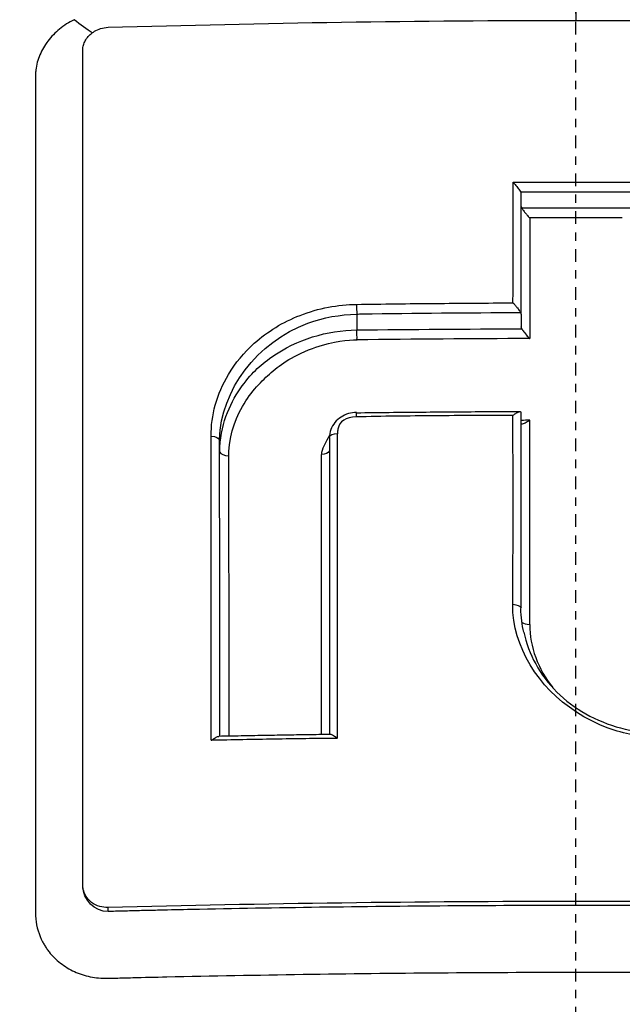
# Model space of a CAD drawing. Header units: millimetres. Extents: x 0 to 4378, y 0 to 2376.
# Tile 232 of 256: x 2290.26 to 2297.42, y 1756.32 to 1768.01. Entities that reach past the tile are written whole.
import ezdxf

# ---------------------------------------------------------------- set-up
doc = ezdxf.new("R2010")
doc.units = ezdxf.units.MM
doc.header["$LTSCALE"] = 0.2
doc.linetypes.add('CENTER2', pattern=[1.125, 0.75, -0.125, 0.125, -0.125])
doc.layers.add('02_Center Line', color=1, linetype='CENTER2')

# ---------------------------------------------------------------- blocks, each defined once
blk = doc.blocks.new('A$Ca6fc7631')
for p, q in [((0.003, 1133.013), (0.003, 1132.818)), ((-0.648, 1129.327), (-0.648, 1130.757)), ((-2.602, 1129.326), (-2.602, 1129.136)), ((-0.648, 1129.324), (-0.648, 1129.178)), ((-0.648, 1125.839), (-0.648, 1128.161)), ((-2.927, 1127.861), (-2.927, 1124.334)), ((-5.558, 1122.231), (-5.558, 1122.279))]:
    blk.add_line(p, q)
for centre, radius, start, end in [((0, 1103.2), 39.476, 188.9097, 179.469), ((1.472, 1123.763), 1.75, 236.6122, 236.6128)]:
    blk.add_arc(centre, radius, start, end)
for centre, major_axis, ratio, start_param, end_param in [((0, 1104.128), (71.363, 0), 0.373443, 1.561551, 1.579951), ((0, 1102.444), (77.332, 0), 0.362429, 1.563644, 1.577872), ((0.09, 1091.684), (-0.309, 78.188), 0.007128, 1.051719, 1.072688), ((-2.6, 1129.402), (0.001, -0.113), 0.032713, 4.33035, 5.393392), ((-2.6, 1129.402), (0.001, -0.113), 0.032713, 5.400304, 5.413696), ((-2.603, 1129.067), (0.001, -0.113), 0.03269, 1.158234, 2.251486), ((0, 1100.477), (77.615, 0.001), 0.367991, 1.577884, 1.604289), ((-0.001, 1099.239), (-77.764, -0.014), 0.370718, 4.719347, 4.720634), ((-0.528, 1091.684), (-0.008, 78.187), 0.000229, 1.086787, 1.12152), ((-2.828, 1127.861), (-0.1, 0), 0.461552, 4.747121, 6.28053), ((-2.85, 1090.512), (-0.006, -81.059), 0.000232, 2.000607, 2.050305), ((-2.828, 1127.861), (-0.1, 0), 0.461552, 6.28053, 6.281692), ((-4.116, 1127.698), (-0.115, 0), 0.462765, 0.158274, 1.493242), ((-4.01, 1091.681), (-0.052, 78.086), 0.001302, 1.092132, 1.139645), ((-2.932, 1091.682), (0.04, -78.134), 0.001056, 4.233837, 4.281276), ((-0.762, 1125.826), (0.118, 0), 0.43573, 0.149681, 1.438236), ((-0.535, 1125.69), (0.115, 0), 0.434801, 3.629104, 4.59899)]:
    blk.add_ellipse(centre, major_axis=major_axis, ratio=ratio, start_param=start_param, end_param=end_param)
for points, knots in [([(-34.315, 1121.745), (-33.43, 1123.383), (-32.383, 1125.1), (-30.47, 1127.832), (-29.663, 1128.891), (-27.177, 1131.829), (-25.687, 1133.345), (-22.028, 1136.481), (-20.055, 1137.9), (-15.859, 1140.327), (-13.614, 1141.372), (-9.554, 1142.776), (-7.789, 1143.247), (-4.045, 1143.928), (-2.026, 1144.126), (-0.006, 1144.127)], [0, 0, 0, 0, 0.745978, 0.745978, 1.281075, 1.281075, 2.116918, 2.116918, 2.963426, 2.963426, 3.760009, 3.760009, 4.340069, 4.340069, 4.946018, 4.946018, 4.946018, 4.946018]), ([(-0.006, 1144.127), (1.306, 1144.127), (2.624, 1144.044), (5.565, 1143.691), (7.198, 1143.369), (11.743, 1142.151), (14.623, 1140.954), (17.673, 1139.281), (18.257, 1138.941), (19.591, 1138.12), (20.369, 1137.602), (23.386, 1135.436), (25.445, 1133.584), (27.475, 1131.423), (27.795, 1131.071), (28.891, 1129.829), (29.59, 1128.967), (31.781, 1126.066), (33.107, 1123.973), (34.278, 1121.814)], [0, 0, 0, 0, 0.393671, 0.393671, 0.911458, 0.911458, 1.88424, 1.88424, 2.102628, 2.102628, 2.421617, 2.421617, 3.383356, 3.383356, 3.552856, 3.552856, 3.984138, 3.984138, 4.935757, 4.935757, 4.935757, 4.935757]), ([(-2.933, 1143.186), (-3.008, 1143.178), (-3.084, 1143.17), (-3.16, 1143.161), (-3.686, 1143.101), (-4.206, 1143.028), (-4.721, 1142.942), (-4.981, 1142.898), (-5.24, 1142.852), (-5.497, 1142.802), (-5.756, 1142.753), (-6.013, 1142.7), (-6.269, 1142.644), (-6.526, 1142.588), (-6.782, 1142.528), (-7.036, 1142.466), (-7.222, 1142.421), (-7.405, 1142.375), (-7.589, 1142.326), (-7.659, 1142.308), (-7.729, 1142.289), (-7.799, 1142.27), (-8.054, 1142.202), (-8.306, 1142.13), (-8.557, 1142.056), (-8.809, 1141.982), (-9.06, 1141.904), (-9.309, 1141.824), (-9.434, 1141.784), (-9.558, 1141.743), (-9.682, 1141.702), (-9.717, 1141.69), (-9.752, 1141.679), (-9.787, 1141.667), (-9.877, 1141.637), (-9.966, 1141.606), (-10.055, 1141.575), (-10.179, 1141.532), (-10.303, 1141.488), (-10.426, 1141.444), (-10.549, 1141.4), (-10.672, 1141.355), (-10.795, 1141.309), (-10.813, 1141.302), (-10.832, 1141.295), (-10.851, 1141.288), (-11.026, 1141.222), (-11.2, 1141.156), (-11.373, 1141.087), (-11.423, 1141.068), (-11.475, 1141.047), (-11.528, 1141.026), (-11.66, 1140.973), (-11.793, 1140.919), (-11.889, 1140.879), (-12.009, 1140.83), (-12.131, 1140.779), (-12.255, 1140.726), (-12.488, 1140.626), (-12.727, 1140.521), (-12.973, 1140.409), (-13.205, 1140.304), (-13.442, 1140.193), (-13.684, 1140.076), (-13.914, 1139.965), (-14.148, 1139.848), (-14.386, 1139.726), (-14.614, 1139.609), (-14.845, 1139.487), (-15.08, 1139.36), (-15.232, 1139.277), (-15.385, 1139.192), (-15.54, 1139.105), (-15.614, 1139.063), (-15.689, 1139.02), (-15.764, 1138.977), (-15.986, 1138.85), (-16.211, 1138.717), (-16.439, 1138.579), (-16.658, 1138.446), (-16.88, 1138.308), (-17.104, 1138.165), (-17.276, 1138.055), (-17.45, 1137.941), (-17.625, 1137.824), (-17.669, 1137.795), (-17.714, 1137.765), (-17.758, 1137.736), (-17.971, 1137.592), (-18.185, 1137.444), (-18.401, 1137.291), (-18.506, 1137.217), (-18.61, 1137.142), (-18.715, 1137.065), (-18.822, 1136.987), (-18.928, 1136.909), (-19.033, 1136.831), (-19.137, 1136.754), (-19.24, 1136.676), (-19.345, 1136.595), (-19.446, 1136.518), (-19.548, 1136.439), (-19.654, 1136.356), (-19.71, 1136.311), (-19.768, 1136.266), (-19.827, 1136.219), (-19.974, 1136.102), (-20.119, 1135.984), (-20.262, 1135.867), (-20.675, 1135.526), (-21.068, 1135.185), (-21.441, 1134.845), (-21.636, 1134.667), (-21.826, 1134.49), (-22.01, 1134.313), (-22.105, 1134.223), (-22.198, 1134.132), (-22.29, 1134.042), (-22.384, 1133.95), (-22.476, 1133.859), (-22.567, 1133.768), (-22.613, 1133.722), (-22.658, 1133.675), (-22.704, 1133.629), (-22.749, 1133.583), (-22.795, 1133.537), (-22.84, 1133.49), (-22.931, 1133.396), (-23.021, 1133.303), (-23.109, 1133.209), (-23.199, 1133.114), (-23.288, 1133.02), (-23.375, 1132.925), (-23.463, 1132.829), (-23.551, 1132.733), (-23.637, 1132.638), (-23.724, 1132.541), (-23.81, 1132.444), (-23.895, 1132.347), (-23.981, 1132.249), (-24.066, 1132.151), (-24.149, 1132.054), (-24.322, 1131.852), (-24.488, 1131.653), (-24.647, 1131.457), (-24.993, 1131.032), (-25.309, 1130.622), (-25.597, 1130.23), (-25.864, 1129.866), (-26.106, 1129.518), (-26.328, 1129.189), (-26.381, 1129.111), (-26.432, 1129.033), (-26.482, 1128.957), (-26.555, 1128.847), (-26.626, 1128.738), (-26.694, 1128.632), (-26.758, 1128.532), (-26.818, 1128.438), (-26.901, 1128.305), (-26.963, 1128.206), (-27.032, 1128.093), (-27.103, 1127.976), (-27.17, 1127.866), (-27.238, 1127.753), (-27.302, 1127.644), (-27.37, 1127.529), (-27.433, 1127.42), (-27.497, 1127.309), (-27.561, 1127.197), (-27.624, 1127.085), (-27.687, 1126.972), (-27.813, 1126.746), (-27.935, 1126.519), (-28.054, 1126.292), (-28.191, 1126.032), (-28.323, 1125.771), (-28.45, 1125.51), (-28.549, 1125.308), (-28.644, 1125.107), (-28.737, 1124.906), (-28.845, 1124.671), (-28.95, 1124.436), (-29.052, 1124.201), (-29.154, 1123.964), (-29.253, 1123.726), (-29.348, 1123.488), (-29.445, 1123.249), (-29.537, 1123.009), (-29.627, 1122.769), (-29.717, 1122.528), (-29.804, 1122.286), (-29.887, 1122.043), (-29.958, 1121.835), (-30.028, 1121.627), (-30.094, 1121.418), (-30.106, 1121.382), (-30.117, 1121.347), (-30.128, 1121.311), (-30.205, 1121.067), (-30.28, 1120.821), (-30.351, 1120.574), (-30.493, 1120.084), (-30.623, 1119.587), (-30.741, 1119.084), (-30.858, 1118.588), (-30.964, 1118.085), (-31.057, 1117.577), (-31.149, 1117.076), (-31.229, 1116.569), (-31.297, 1116.058), (-31.365, 1115.553), (-31.42, 1115.043), (-31.462, 1114.529), (-31.505, 1114.021), (-31.535, 1113.509), (-31.552, 1112.994), (-31.557, 1112.848), (-31.56, 1112.702), (-31.563, 1112.556), (-31.565, 1112.446), (-31.567, 1112.335), (-31.568, 1112.225), (-31.569, 1112.097), (-31.569, 1111.969), (-31.569, 1111.84), (-31.568, 1111.713), (-31.567, 1111.584), (-31.565, 1111.456), (-31.564, 1111.431), (-31.564, 1111.406), (-31.563, 1111.382), (-31.56, 1111.221), (-31.558, 1111.145), (-31.556, 1111.072), (-31.555, 1111.055), (-31.555, 1111.039), (-31.554, 1111.022), (-31.552, 1110.928), (-31.548, 1110.83), (-31.544, 1110.726), (-31.544, 1110.713), (-31.543, 1110.7), (-31.543, 1110.687), (-31.533, 1110.457), (-31.52, 1110.201), (-31.501, 1109.92), (-31.487, 1109.701), (-31.47, 1109.467), (-31.448, 1109.218), (-31.446, 1109.196), (-31.444, 1109.175), (-31.442, 1109.153), (-31.42, 1108.911), (-31.394, 1108.657), (-31.364, 1108.388), (-31.336, 1108.145), (-31.304, 1107.891), (-31.268, 1107.625), (-31.234, 1107.381), (-31.196, 1107.128), (-31.153, 1106.864), (-31.113, 1106.62), (-31.069, 1106.368), (-31.02, 1106.106), (-30.974, 1105.863), (-30.924, 1105.611), (-30.869, 1105.351), (-30.818, 1105.109), (-30.762, 1104.858), (-30.701, 1104.6), (-30.643, 1104.356), (-30.581, 1104.107), (-30.515, 1103.853), (-30.39, 1103.376), (-30.25, 1102.882), (-30.091, 1102.372), (-30.008, 1102.105), (-29.92, 1101.833), (-29.826, 1101.557), (-29.78, 1101.42), (-29.732, 1101.281), (-29.683, 1101.142), (-29.634, 1101.003), (-29.613, 1100.945), (-29.581, 1100.857), (-29.518, 1100.682), (-29.453, 1100.508), (-29.387, 1100.334), (-29.277, 1100.045), (-29.163, 1099.758), (-29.045, 1099.471), (-29.021, 1099.412), (-28.996, 1099.353), (-28.972, 1099.294), (-28.798, 1098.879), (-28.617, 1098.467), (-28.427, 1098.056), (-28.212, 1097.59), (-27.986, 1097.127), (-27.75, 1096.668), (-27.515, 1096.211), (-27.27, 1095.757), (-27.015, 1095.307), (-27.002, 1095.286), (-26.99, 1095.264), (-26.978, 1095.242), (-26.735, 1094.817), (-26.484, 1094.395), (-26.225, 1093.977), (-25.953, 1093.539), (-25.672, 1093.106), (-25.382, 1092.677), (-25.093, 1092.25), (-24.795, 1091.827), (-24.488, 1091.41), (-24.183, 1090.993), (-23.869, 1090.582), (-23.546, 1090.176), (-23.225, 1089.771), (-22.896, 1089.372), (-22.558, 1088.978), (-22.221, 1088.585), (-21.877, 1088.197), (-21.525, 1087.816)], [0.0000004, 0.0000004, 0.0000004, 0.0000004, 0.0029583, 0.0029583, 0.0029583, 0.0235019, 0.0235019, 0.0235019, 0.0338791, 0.0338791, 0.0338791, 0.0443267, 0.0443267, 0.0443267, 0.0548446, 0.0548446, 0.0548446, 0.0625, 0.0625, 0.0625, 0.0654329, 0.0654329, 0.0654329, 0.076095, 0.076095, 0.076095, 0.0868338, 0.0868338, 0.0868338, 0.0922326, 0.0922326, 0.0922326, 0.09375, 0.09375, 0.09375, 0.097651, 0.097651, 0.097651, 0.1030884, 0.1030884, 0.1030884, 0.1085459, 0.1085459, 0.1085459, 0.109375, 0.109375, 0.109375, 0.1171875, 0.1171875, 0.1171875, 0.1194298, 0.1194298, 0.1194298, 0.125, 0.125, 0.125, 0.1319413, 0.1319413, 0.1319413, 0.1450515, 0.1450515, 0.1450515, 0.1574062, 0.1574062, 0.1574062, 0.1691221, 0.1691221, 0.1691221, 0.1802884, 0.1802884, 0.1802884, 0.1875, 0.1875, 0.1875, 0.1909755, 0.1909755, 0.1909755, 0.2012384, 0.2012384, 0.2012384, 0.2111247, 0.2111247, 0.2111247, 0.21875, 0.21875, 0.21875, 0.2206739, 0.2206739, 0.2206739, 0.2299151, 0.2299151, 0.2299151, 0.234375, 0.234375, 0.234375, 0.2389443, 0.2389443, 0.2389443, 0.2434158, 0.2434158, 0.2434158, 0.2477004, 0.2477004, 0.2477004, 0.25, 0.25, 0.25, 0.2557793, 0.2557793, 0.2557793, 0.2725112, 0.2725112, 0.2725112, 0.2812662, 0.2812662, 0.2812662, 0.285753, 0.285753, 0.285753, 0.2903181, 0.2903181, 0.2903181, 0.2926314, 0.2926314, 0.2926314, 0.294966, 0.294966, 0.294966, 0.2997017, 0.2997017, 0.2997017, 0.3045308, 0.3045308, 0.3045308, 0.3094593, 0.3094593, 0.3094593, 0.3144942, 0.3144942, 0.3144942, 0.319643, 0.319643, 0.319643, 0.3303181, 0.3303181, 0.3303181, 0.353505, 0.353505, 0.353505, 0.375, 0.375, 0.375, 0.3801112, 0.3801112, 0.3801112, 0.3875301, 0.3875301, 0.3875301, 0.3945603, 0.3945603, 0.3945603, 0.3998287, 0.3998287, 0.3998287, 0.4047446, 0.4047446, 0.4047446, 0.4098833, 0.4098833, 0.4098833, 0.4150718, 0.4150718, 0.4150718, 0.4255232, 0.4255232, 0.4255232, 0.4375, 0.4375, 0.4375, 0.4467433, 0.4467433, 0.4467433, 0.4575446, 0.4575446, 0.4575446, 0.4684572, 0.4684572, 0.4684572, 0.479457, 0.479457, 0.479457, 0.4905176, 0.4905176, 0.4905176, 0.5, 0.5, 0.5, 0.5016101, 0.5016101, 0.5016101, 0.5126585, 0.5126585, 0.5126585, 0.5345244, 0.5345244, 0.5345244, 0.5560934, 0.5560934, 0.5560934, 0.5773782, 0.5773782, 0.5773782, 0.5983907, 0.5983907, 0.5983907, 0.6191418, 0.6191418, 0.6191418, 0.625, 0.625, 0.625, 0.6294229, 0.6294229, 0.6294229, 0.6345403, 0.6345403, 0.6345403, 0.639641, 0.639641, 0.639641, 0.640625, 0.640625, 0.640625, 0.646999, 0.646999, 0.646999, 0.6484375, 0.6484375, 0.6484375, 0.65625, 0.65625, 0.65625, 0.6572024, 0.6572024, 0.6572024, 0.6742621, 0.6742621, 0.6742621, 0.6875, 0.6875, 0.6875, 0.6886427, 0.6886427, 0.6886427, 0.7013561, 0.7013561, 0.7013561, 0.7128406, 0.7128406, 0.7128406, 0.7233333, 0.7233333, 0.7233333, 0.7330091, 0.7330091, 0.7330091, 0.7420006, 0.7420006, 0.7420006, 0.7504104, 0.7504104, 0.7504104, 0.7583883, 0.7583883, 0.7583883, 0.7733901, 0.7733901, 0.7733901, 0.78125, 0.78125, 0.78125, 0.7851562, 0.7851562, 0.7851562, 0.7890625, 0.7890625, 0.7890625, 0.796875, 0.796875, 0.796875, 0.8098264, 0.8098264, 0.8098264, 0.8125, 0.8125, 0.8125, 0.8312976, 0.8312976, 0.8312976, 0.8526789, 0.8526789, 0.8526789, 0.8739722, 0.8739722, 0.8739722, 0.875, 0.875, 0.875, 0.8951775, 0.8951775, 0.8951775, 0.9162962, 0.9162962, 0.9162962, 0.9373332, 0.9373332, 0.9373332, 0.9582931, 0.9582931, 0.9582931, 0.9791806, 0.9791806, 0.9791806, 1, 1, 1, 1]), ([(-21.014, 1096.83), (-21.272, 1097.109), (-21.523, 1097.395), (-22.013, 1097.976), (-22.252, 1098.271), (-22.948, 1099.171), (-23.385, 1099.789), (-24.616, 1101.694), (-25.326, 1103.031), (-26.308, 1105.332), (-26.647, 1106.275), (-27.094, 1107.783), (-27.238, 1108.341), (-27.508, 1109.539), (-27.626, 1110.185), (-27.772, 1111.199), (-27.818, 1111.569), (-27.874, 1112.124), (-27.891, 1112.313), (-27.937, 1112.904), (-27.958, 1113.307), (-27.984, 1114.138), (-27.987, 1114.57), (-27.97, 1115.438), (-27.95, 1115.874), (-27.888, 1116.737), (-27.847, 1117.167), (-27.58, 1119.34), (-27.185, 1121.049), (-26.551, 1122.911), (-26.479, 1123.115), (-26.105, 1124.13), (-25.765, 1124.928), (-24.62, 1127.278), (-23.694, 1128.78), (-22.359, 1130.529), (-22.089, 1130.866), (-21.674, 1131.359), (-21.534, 1131.521), (-21.101, 1132.011), (-20.795, 1132.338), (-20.356, 1132.79), (-20.213, 1132.934), (-17.804, 1135.299), (-15.148, 1137.132), (-11.863, 1138.661), (-11.495, 1138.823), (-10.471, 1139.248), (-9.809, 1139.495), (-8.137, 1140.051), (-7.113, 1140.33), (-5.038, 1140.775), (-3.991, 1140.94), (-2.932, 1141.039)], [0.000085, 0.000085, 0.000085, 0.000085, 0.1171, 0.1171, 0.234309, 0.234309, 0.468738, 0.468738, 0.937843, 0.937843, 1.250867, 1.250867, 1.430818, 1.430818, 1.647159, 1.647159, 1.768636, 1.768636, 1.831298, 1.831298, 1.965652, 1.965652, 2.108441, 2.108441, 2.254297, 2.254297, 2.39965, 2.39965, 2.991052, 2.991052, 3.063737, 3.063737, 3.354326, 3.354326, 3.938967, 3.938967, 4.081385, 4.081385, 4.151443, 4.151443, 4.294438, 4.294438, 4.363906, 4.363906, 5.442802, 5.442802, 5.577409, 5.577409, 5.813343, 5.813343, 6.168091, 6.168091, 6.521661, 6.521661, 6.521661, 6.521661]), ([(-20.745, 1097.244), (-21.938, 1098.668), (-23.365, 1100.648), (-25.506, 1105.463), (-26.149, 1107.736), (-26.658, 1111.604), (-26.71, 1113.166), (-26.418, 1117.985), (-25.552, 1121.169), (-22.584, 1127.053), (-20.519, 1129.687), (-15.729, 1133.84), (-13.138, 1135.418), (-9.113, 1137.05), (-7.859, 1137.458), (-5.424, 1138.07), (-4.242, 1138.29), (-2.061, 1138.555), (-1.023, 1138.627), (0.009, 1138.627)], [0.00006, 0.00006, 0.00006, 0.00006, 0.573445, 0.573445, 1.042964, 1.042964, 1.354643, 1.354643, 2.020603, 2.020603, 2.682931, 2.682931, 3.272812, 3.272812, 3.528366, 3.528366, 3.761032, 3.761032, 3.957509, 3.957509, 3.957509, 3.957509]), ([(0.009, 1138.627), (1.021, 1138.626), (2.038, 1138.557), (4.205, 1138.297), (5.393, 1138.078), (7.824, 1137.469), (9.07, 1137.065), (13.088, 1135.446), (15.68, 1133.875), (20.477, 1129.736), (22.549, 1127.107), (25.534, 1121.228), (26.408, 1118.044), (26.714, 1113.222), (26.665, 1111.654), (26.161, 1107.772), (25.519, 1105.49), (23.374, 1100.656), (21.942, 1098.669), (20.746, 1097.24)], [0, 0, 0, 0, 0.303446, 0.303446, 0.671478, 0.671478, 1.071867, 1.071867, 2.000494, 2.000494, 3.044687, 3.044687, 4.094781, 4.094781, 4.588026, 4.588026, 5.331255, 5.331255, 6.239245, 6.239245, 6.239245, 6.239245]), ([(-5.961, 1132.826), (-5.992, 1132.811), (-6.022, 1132.794), (-6.08, 1132.757), (-6.108, 1132.737), (-6.186, 1132.673), (-6.232, 1132.625), (-6.291, 1132.547), (-6.309, 1132.52), (-6.341, 1132.465), (-6.355, 1132.437), (-6.392, 1132.35), (-6.408, 1132.29), (-6.417, 1132.22), (-6.418, 1132.21), (-6.418, 1132.201)], [0, 0, 0, 0, 0.00241907, 0.00241907, 0.00483814, 0.00483814, 0.00967629, 0.00967629, 0.01209536, 0.01209536, 0.01451443, 0.01451443, 0.01935257, 0.01935257, 0.02013105, 0.02013105, 0.02013105, 0.02013105]), ([(-5.558, 1132.736), (-3.709, 1132.788), (-1.862, 1132.818), (1.868, 1132.818), (3.716, 1132.788), (5.564, 1132.736)], [0.000012, 0.000012, 0.000012, 0.000012, 0.556108, 0.556108, 1.112237, 1.112237, 1.112237, 1.112237]), ([(-5.858, 1132.453), (-5.858, 1132.474), (-5.857, 1132.485), (-5.853, 1132.515), (-5.847, 1132.533), (-5.833, 1132.568), (-5.824, 1132.585), (-5.801, 1132.618), (-5.787, 1132.634), (-5.755, 1132.663), (-5.737, 1132.677), (-5.696, 1132.702), (-5.671, 1132.713), (-5.617, 1132.73), (-5.587, 1132.735), (-5.558, 1132.736)], [-0.04761423, -0.04761423, -0.04761423, -0.04761423, -0.04373882, -0.04373882, -0.03722901, -0.03722901, -0.0308253, -0.0308253, -0.02397522, -0.02397522, -0.01710589, -0.01710589, -0.00899099, -0.00899099, -0.0000103, -0.0000103, -0.0000103, -0.0000103]), ([(-5.858, 1122.529), (-5.858, 1124.247), (-5.858, 1125.928), (-5.858, 1129.239), (-5.858, 1130.865), (-5.858, 1132.453)], [-1.123049, -1.123049, -1.123049, -1.123049, -0.564293, -0.564293, -0.00297, -0.00297, -0.00297, -0.00297]), ([(-6.418, 1132.201), (-6.42, 1132.18), (-6.421, 1132.159), (-6.42, 1132.109), (-6.421, 1132.078), (-6.421, 1131.988), (-6.421, 1131.927), (-6.421, 1131.745), (-6.421, 1131.624), (-6.421, 1131.016), (-6.421, 1130.526), (-6.421, 1129.463), (-6.421, 1128.47), (-6.421, 1127.052), (-6.421, 1125.754), (-6.421, 1124.886), (-6.421, 1124.013), (-6.421, 1123.575), (-6.421, 1122.915), (-6.421, 1122.695), (-6.421, 1122.419), (-6.421, 1122.363), (-6.42, 1122.253), (-6.423, 1122.197), (-6.407, 1122.048), (-6.375, 1121.941), (-6.32, 1121.843), (-6.312, 1121.83)], [0.020131, 0.020131, 0.020131, 0.020131, 0.0217716, 0.0217716, 0.0241907, 0.0241907, 0.0290289, 0.0290289, 0.0387051, 0.0387051, 0.0774103, 0.0774103, 0.1223109, 0.1548206, 0.1873303, 0.21984, 0.21984, 0.2523497, 0.2523497, 0.2686046, 0.2686046, 0.2726683, 0.2726683, 0.276732, 0.276732, 0.2837049, 0.2848594, 0.2848594, 0.2848594, 0.2848594]), ([(-0.746, 1129.462), (-0.744, 1129.704), (-0.744, 1129.943), (-0.744, 1130.421), (-0.744, 1130.658), (-0.744, 1130.895)], [0, 0, 0, 0, 0.082192, 0.082192, 0.1640166, 0.1640166, 0.1640166, 0.1640166]), ([(-0.744, 1130.895), (-0.495, 1130.896), (-0.246, 1130.896), (0.253, 1130.896), (0.502, 1130.896), (0.751, 1130.895)], [0.0005653, 0.0005653, 0.0005653, 0.0005653, 0.0752706, 0.0752706, 0.1500827, 0.1500827, 0.1500827, 0.1500827]), ([(-0.744, 1130.895), (-0.742, 1130.891), (-0.739, 1130.888), (-0.727, 1130.875), (-0.715, 1130.862), (-0.688, 1130.83), (-0.676, 1130.815), (-0.662, 1130.792), (-0.657, 1130.784), (-0.653, 1130.777)], [0.03216552, 0.03216552, 0.03216552, 0.03216552, 0.0347482, 0.0347482, 0.04099167, 0.04099167, 0.04688333, 0.04688333, 0.05027805, 0.05027805, 0.05027805, 0.05027805]), ([(-0.641, 1130.59), (-0.639, 1130.585), (-0.636, 1130.581), (-0.626, 1130.564), (-0.617, 1130.552), (-0.599, 1130.529), (-0.589, 1130.517), (-0.575, 1130.501), (-0.569, 1130.495), (-0.561, 1130.487), (-0.559, 1130.484), (-0.555, 1130.479), (-0.553, 1130.477), (-0.551, 1130.474), (-0.551, 1130.473), (-0.55, 1130.472), (-0.55, 1130.471), (-0.547, 1130.47)], [0.05061926, 0.05061926, 0.05061926, 0.05061926, 0.05222329, 0.05222329, 0.05609269, 0.05609269, 0.05973689, 0.05973689, 0.06172251, 0.06172251, 0.0628055, 0.0628055, 0.06341473, 0.06341473, 0.06377676, 0.06377676, 0.06392864, 0.06392864, 0.06392864, 0.06392864]), ([(-4.332, 1127.878), (-4.334, 1128.002), (-4.317, 1128.126), (-4.248, 1128.375), (-4.196, 1128.497), (-4.045, 1128.748), (-3.941, 1128.872), (-3.663, 1129.122), (-3.478, 1129.235), (-3.167, 1129.356), (-3.054, 1129.389), (-2.828, 1129.431), (-2.716, 1129.442), (-2.604, 1129.444)], [0.0000406, 0.0000406, 0.0000406, 0.0000406, 0.0421425, 0.0421425, 0.0860605, 0.0860605, 0.137567, 0.137567, 0.2037103, 0.2037103, 0.2390992, 0.2390992, 0.2727536, 0.2727536, 0.2727536, 0.2727536]), ([(-2.604, 1129.444), (-2.295, 1129.449), (-1.986, 1129.453), (-1.367, 1129.458), (-1.058, 1129.46), (-0.746, 1129.462)], [0.000032, 0.000032, 0.000032, 0.000032, 0.0927708, 0.0927708, 0.18553, 0.18553, 0.18553, 0.18553]), ([(-0.746, 1129.462), (-0.744, 1129.462), (-0.743, 1129.46), (-0.742, 1129.459), (-0.737, 1129.452), (-0.728, 1129.442), (-0.709, 1129.421), (-0.701, 1129.411), (-0.683, 1129.389), (-0.673, 1129.376), (-0.662, 1129.358), (-0.659, 1129.353), (-0.656, 1129.348)], [-0.000536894, -0.000536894, -0.000536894, -0.000536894, 0, 0, 0, 0.002732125, 0.002732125, 0.004950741, 0.004950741, 0.0077389, 0.0077389, 0.009021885, 0.009021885, 0.009021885, 0.009021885]), ([(-4.233, 1127.841), (-4.216, 1128.425), (-3.789, 1128.997), (-3.183, 1129.22), (-2.998, 1129.288), (-2.8, 1129.325), (-2.602, 1129.326)], [0.0044647, 0.0044647, 0.0044647, 0.0044647, 0.7675288, 0.7675288, 0.7675288, 0.999993, 0.999993, 0.999993, 0.999993]), ([(-2.602, 1129.326), (-2.58, 1129.332), (-2.559, 1129.332), (-1.91, 1129.34), (-1.283, 1129.345), (-0.656, 1129.348)], [6.994793, 6.994793, 6.994793, 6.994793, 7.054784, 7.054784, 8.794839, 8.794839, 8.794839, 8.794839]), ([(-4.229, 1127.692), (-4.23, 1128.001), (-4.115, 1128.256), (-3.987, 1128.441), (-3.858, 1128.626), (-3.759, 1128.715), (-3.611, 1128.82), (-3.314, 1129.03), (-2.952, 1129.136), (-2.602, 1129.14)], [0.0000002, 0.0000002, 0.0000002, 0.0000002, 0.25, 0.25, 0.25, 0.5, 0.5, 0.5, 1, 1, 1, 1]), ([(-0.64, 1129.154), (-0.639, 1129.152), (-0.638, 1129.15), (-0.63, 1129.136), (-0.621, 1129.123), (-0.594, 1129.088), (-0.577, 1129.07), (-0.561, 1129.051), (-0.556, 1129.046), (-0.552, 1129.04), (-0.551, 1129.038), (-0.547, 1129.037)], [-0.0425734, -0.0425734, -0.0425734, -0.0425734, -0.04202556, -0.04202556, -0.03918215, -0.03918215, -0.03478623, -0.03478623, -0.03282068, -0.03282068, -0.03201248, -0.03201248, -0.03201248, -0.03201248]), ([(-3.999, 1128.16), (-3.901, 1128.355), (-3.774, 1128.496), (-3.661, 1128.597), (-3.549, 1128.699), (-3.425, 1128.8), (-3.174, 1128.903), (-3.144, 1128.915), (-3.115, 1128.926), (-3.087, 1128.936)], [0.25, 0.25, 0.25, 0.25, 0.5, 0.5, 0.5, 0.75, 0.75, 0.75, 0.7797457, 0.7797457, 0.7797457, 0.7797457]), ([(-2.604, 1128.16), (-2.637, 1128.16), (-2.669, 1128.155), (-2.732, 1128.137), (-2.762, 1128.123), (-2.816, 1128.088), (-2.841, 1128.066), (-2.882, 1128.016), (-2.899, 1127.987), (-2.921, 1127.927), (-2.927, 1127.896), (-2.928, 1127.864), (-2.928, 1127.863), (-2.928, 1127.863)], [1.558711, 1.558711, 1.558711, 1.558711, 1.874218, 1.874218, 2.189725, 2.189725, 2.505232, 2.505232, 2.820739, 2.820739, 3.127261, 3.127261, 3.13221, 3.13221, 3.13221, 3.13221]), ([(-0.747, 1128.125), (-1.058, 1128.125), (-1.368, 1128.123), (-1.987, 1128.118), (-2.297, 1128.115), (-2.606, 1128.107)], [0, 0, 0, 0, 0.0929768, 0.0929768, 0.1858807, 0.1858807, 0.1858807, 0.1858807]), ([(-0.66, 1128.168), (-0.79, 1128.168), (-0.919, 1128.167), (-1.178, 1128.166), (-1.308, 1128.165), (-1.567, 1128.163), (-1.697, 1128.162), (-1.956, 1128.16), (-2.085, 1128.159), (-2.345, 1128.156), (-2.474, 1128.154), (-2.604, 1128.153)], [1.57961811, 1.57961811, 1.57961811, 1.57961811, 1.58476197, 1.58476197, 1.58990583, 1.58990583, 1.59504969, 1.59504969, 1.60019355, 1.60019355, 1.60533742, 1.60533742, 1.60533742, 1.60533742]), ([(-0.749, 1125.877), (-0.745, 1126.254), (-0.745, 1126.63), (-0.745, 1127.378), (-0.745, 1127.751), (-0.747, 1128.125)], [0.0000637, 0.0000637, 0.0000637, 0.0000637, 0.1257255, 0.1257255, 0.2514933, 0.2514933, 0.2514933, 0.2514933]), ([(-0.648, 1128.161), (-0.648, 1128.162), (-0.649, 1128.164), (-0.653, 1128.168), (-0.658, 1128.169), (-0.672, 1128.167), (-0.683, 1128.163), (-0.71, 1128.148), (-0.724, 1128.139), (-0.739, 1128.13), (-0.743, 1128.127), (-0.747, 1128.125)], [-0.01277486, -0.01277486, -0.01277486, -0.01277486, -0.01199353, -0.01199353, -0.00961863, -0.00961863, -0.00646466, -0.00646466, -0.00304228, -0.00304228, -0.00166631, -0.00166631, -0.00166631, -0.00166631]), ([(-2.606, 1128.107), (-2.734, 1128.105), (-2.807, 1128.057), (-2.826, 1127.962), (-2.829, 1127.946), (-2.831, 1127.927), (-2.831, 1127.907)], [0, 0, 0, 0, 0.8494034, 0.8494034, 0.8494034, 0.9999987, 0.9999987, 0.9999987, 0.9999987]), ([(-0.548, 1128.066), (-0.549, 1128.064), (-0.55, 1128.064), (-0.557, 1128.06), (-0.562, 1128.057), (-0.581, 1128.045), (-0.597, 1128.034), (-0.621, 1128.024), (-0.629, 1128.021), (-0.641, 1128.021), (-0.645, 1128.022), (-0.647, 1128.026), (-0.647, 1128.026), (-0.647, 1128.026)], [-0.02582287, -0.02582287, -0.02582287, -0.02582287, -0.02526609, -0.02526609, -0.02354169, -0.02354169, -0.0194785, -0.0194785, -0.01692424, -0.01692424, -0.01491154, -0.01491154, -0.01479094, -0.01479094, -0.01479094, -0.01479094]), ([(-4.331, 1124.265), (-4.331, 1124.874), (-4.331, 1125.479), (-4.331, 1126.683), (-4.331, 1127.282), (-4.332, 1127.878)], [0.0005591, 0.0005591, 0.0005591, 0.0005591, 0.2015119, 0.2015119, 0.4030027, 0.4030027, 0.4030027, 0.4030027]), ([(0.982, 1124.302), (0.777, 1124.303), (0.574, 1124.342), (0.385, 1124.411), (0.252, 1124.46), (0.125, 1124.524), (0.008, 1124.6), (-0.448, 1124.895), (-0.749, 1125.376), (-0.749, 1125.877)], [0, 0, 0, 0, 0.225451, 0.225451, 0.225451, 0.383607, 0.383607, 0.383607, 1, 1, 1, 1]), ([(-0.617, 1125.551), (-0.59, 1125.42), (-0.542, 1125.292), (-0.41, 1125.052), (-0.325, 1124.939), (-0.123, 1124.739), (-0.007, 1124.651), (0.249, 1124.507), (0.388, 1124.45), (0.678, 1124.374), (0.83, 1124.353), (0.981, 1124.352)], [3.327078, 3.327078, 3.327078, 3.327078, 3.60347, 3.60347, 3.879862, 3.879862, 4.156255, 4.156255, 4.432647, 4.432647, 4.70904, 4.70904, 4.70904, 4.70904]), ([(-4.331, 1124.265), (-4.328, 1124.267), (-4.324, 1124.269), (-4.31, 1124.278), (-4.296, 1124.287), (-4.269, 1124.304), (-4.257, 1124.309), (-4.246, 1124.311), (-4.243, 1124.312), (-4.241, 1124.312)], [0.002003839, 0.002003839, 0.002003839, 0.002003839, 0.003040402, 0.003040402, 0.006387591, 0.006387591, 0.009558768, 0.009558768, 0.010492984, 0.010492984, 0.010492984, 0.010492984]), ([(-2.836, 1124.288), (-3.084, 1124.287), (-3.334, 1124.283), (-3.832, 1124.275), (-4.082, 1124.27), (-4.331, 1124.265)], [0.0004376, 0.0004376, 0.0004376, 0.0004376, 0.0753404, 0.0753404, 0.1502061, 0.1502061, 0.1502061, 0.1502061]), ([(-2.92, 1124.334), (-3.008, 1124.333), (-3.097, 1124.332), (-3.273, 1124.329), (-3.361, 1124.328), (-3.537, 1124.325), (-3.625, 1124.323), (-3.801, 1124.32), (-3.889, 1124.319), (-4.065, 1124.315), (-4.153, 1124.314), (-4.241, 1124.312)], [1.60761753, 1.60761753, 1.60761753, 1.60761753, 1.61092052, 1.61092052, 1.61422352, 1.61422352, 1.61752651, 1.61752651, 1.6208295, 1.6208295, 1.6241325, 1.6241325, 1.6241325, 1.6241325]), ([(-5.558, 1122.279), (-5.591, 1122.278), (-5.624, 1122.282), (-5.692, 1122.301), (-5.725, 1122.317), (-5.782, 1122.362), (-5.806, 1122.391), (-5.836, 1122.445), (-5.846, 1122.469), (-5.855, 1122.508), (-5.857, 1122.522), (-5.858, 1122.529)], [-0.04954275, -0.04954275, -0.04954275, -0.04954275, -0.03944797, -0.03944797, -0.02810626, -0.02810626, -0.0163265, -0.0163265, -0.00795271, -0.00795271, -0.00315924, -0.00315924, -0.00315924, -0.00315924]), ([(5.564, 1122.279), (3.713, 1122.326), (1.859, 1122.35), (-1.853, 1122.35), (-3.706, 1122.326), (-5.558, 1122.279)], [-1.113549, -1.113549, -1.113549, -1.113549, -0.556808, -0.556808, -0.000068, -0.000068, -0.000068, -0.000068]), ([(0.003, 1122.302), (0.003, 1122.302), (0.003, 1122.302), (0.003, 1122.302), (-0.505, 1122.302), (-1.013, 1122.301), (-1.521, 1122.297), (-2.028, 1122.293), (-2.536, 1122.288), (-3.044, 1122.281), (-3.551, 1122.274), (-4.059, 1122.265), (-4.566, 1122.254), (-4.693, 1122.252), (-4.82, 1122.249), (-4.946, 1122.246), (-5.01, 1122.245), (-5.073, 1122.243), (-5.137, 1122.242), (-5.2, 1122.24), (-5.263, 1122.239), (-5.327, 1122.237), (-5.39, 1122.236), (-5.453, 1122.234), (-5.517, 1122.232), (-5.53, 1122.232), (-5.544, 1122.232), (-5.558, 1122.232)], [0.4999958, 0.4999958, 0.4999958, 0.4999958, 0.4999999, 0.4999999, 0.4999999, 0.6369097, 0.6369097, 0.6369097, 0.7738261, 0.7738261, 0.7738261, 0.9107393, 0.9107393, 0.9107393, 0.9449675, 0.9449675, 0.9449675, 0.9620817, 0.9620817, 0.9620817, 0.9791958, 0.9791958, 0.9791958, 0.99631, 0.99631, 0.99631, 1, 1, 1, 1]), ([(5.564, 1122.232), (5.55, 1122.231), (5.537, 1122.232), (5.523, 1122.232), (5.46, 1122.234), (5.396, 1122.235), (5.333, 1122.237), (5.27, 1122.238), (5.206, 1122.24), (5.143, 1122.241), (5.079, 1122.243), (5.016, 1122.244), (4.953, 1122.246), (4.826, 1122.249), (4.699, 1122.251), (4.572, 1122.254), (4.065, 1122.265), (3.558, 1122.274), (3.05, 1122.281), (2.543, 1122.288), (2.035, 1122.293), (1.527, 1122.297), (1.019, 1122.301), (0.511, 1122.302), (0.003, 1122.302)], [0, 0, 0, 0, 0.0037017, 0.0037017, 0.0037017, 0.0208154, 0.0208154, 0.0208154, 0.0379292, 0.0379292, 0.0379292, 0.0550429, 0.0550429, 0.0550429, 0.0892704, 0.0892704, 0.0892704, 0.2261802, 0.2261802, 0.2261802, 0.36309, 0.36309, 0.36309, 0.4999958, 0.4999958, 0.4999958, 0.4999958]), ([(-6.312, 1121.83), (-6.304, 1121.816), (-6.287, 1121.79), (-6.268, 1121.765), (-6.239, 1121.728), (-6.218, 1121.704), (-6.15, 1121.637), (-6.099, 1121.597), (-6.016, 1121.546), (-5.987, 1121.531), (-5.958, 1121.518)], [0.28485944, 0.28485944, 0.28485944, 0.28485944, 0.28601394, 0.28716845, 0.28716845, 0.28947746, 0.28947746, 0.29409549, 0.29409549, 0.29639219, 0.29639219, 0.29639219, 0.29639219]), ([(-5.958, 1121.518), (-5.958, 1121.518), (-5.957, 1121.517), (-5.927, 1121.504), (-5.897, 1121.492), (-5.802, 1121.461), (-5.736, 1121.448), (-5.602, 1121.435), (-5.535, 1121.439), (-5.4, 1121.442), (-5.332, 1121.444), (-5.13, 1121.449), (-4.995, 1121.452), (-4.321, 1121.467), (-3.78, 1121.477), (-2.7, 1121.493), (-1.619, 1121.506), (-0.537, 1121.51), (0.004, 1121.51), (0.004, 1121.51)], [0.2963922, 0.2963922, 0.2963922, 0.2963922, 0.2964045, 0.2964045, 0.2987135, 0.2987135, 0.3033315, 0.3033315, 0.3079496, 0.3079496, 0.3125676, 0.3125676, 0.3218037, 0.3218037, 0.3587479, 0.3587479, 0.395693, 0.4326363, 0.4326508, 0.4326508, 0.4326508, 0.4326508]), ([(0.004, 1121.51), (0.544, 1121.51), (1.626, 1121.505), (2.706, 1121.493), (3.787, 1121.477), (4.327, 1121.467), (5.002, 1121.452), (5.136, 1121.449), (5.339, 1121.444), (5.406, 1121.442), (5.541, 1121.439), (5.609, 1121.435), (5.743, 1121.448), (5.808, 1121.461), (5.887, 1121.486), (5.903, 1121.492), (5.918, 1121.498)], [0.4326508, 0.4326508, 0.4326508, 0.4326508, 0.4695796, 0.506523, 0.506523, 0.5434663, 0.5434663, 0.5527021, 0.5527021, 0.5573201, 0.5573201, 0.561938, 0.561938, 0.5665559, 0.5665559, 0.5677104, 0.5677104, 0.5677104, 0.5677104])]:
    blk.add_open_spline(points, degree=3, knots=knots)
for points in [[(-5.745, 1132.67), (-5.81, 1132.712), (-5.883, 1132.766), (-5.961, 1132.826)], [(-0.648, 1130.757), (-0.649, 1130.764), (-0.651, 1130.771), (-0.653, 1130.777)], [(-0.648, 1130.607), (-0.646, 1130.601), (-0.644, 1130.595), (-0.641, 1130.59)], [(-0.641, 1130.59), (-0.211, 1130.591), (0.218, 1130.591), (0.647, 1130.59)], [(-0.656, 1129.348), (-0.652, 1129.34), (-0.649, 1129.332), (-0.648, 1129.324)], [(-0.64, 1129.154), (-0.644, 1129.161), (-0.647, 1129.169), (-0.649, 1129.178)], [(-2.602, 1129.14), (-1.947, 1129.147), (-1.293, 1129.152), (-0.64, 1129.154)], [(-3.087, 1128.936), (-2.876, 1129.009), (-2.705, 1129.021), (-2.599, 1129.022)], [(-4.124, 1127.647), (-4.125, 1127.754), (-4.096, 1127.965), (-3.999, 1128.16)], [(-2.606, 1128.109), (-2.606, 1128.139), (-2.605, 1128.156), (-2.604, 1128.157)], [(-2.604, 1128.157), (-2.604, 1128.157), (-2.604, 1128.157), (-2.604, 1128.157)], [(-4.331, 1127.878), (-4.28, 1127.876), (-4.235, 1127.856), (-4.233, 1127.831)], [(-2.926, 1127.886), (-2.966, 1127.822), (-3.024, 1127.709), (-3.023, 1127.662)], [(-4.23, 1124.312), (-4.23, 1125.5), (-4.23, 1126.674), (-4.233, 1127.831)], [(-2.928, 1127.7), (-2.936, 1127.68), (-2.979, 1127.662), (-3.023, 1127.662)], [(-0.618, 1125.551), (-0.637, 1125.636), (-0.65, 1125.73), (-0.653, 1125.833)], [(-0.547, 1125.641), (-0.549, 1125.375), (-0.446, 1125.113), (-0.274, 1124.891)], [(-2.836, 1124.29), (-2.88, 1124.325), (-2.906, 1124.335), (-2.919, 1124.334)], [(-2.833, 1124.288), (-2.834, 1124.288), (-2.834, 1124.288), (-2.835, 1124.289)], [(-5.558, 1122.232), (-5.718, 1122.224), (-5.854, 1122.374), (-5.858, 1122.529)]]:
    blk.add_open_spline(points, degree=3)
at = {"layer": '02_Center Line'}
blk.add_line((0, 0), (0, 1154.518), dxfattribs=at)

msp = doc.modelspace()

# ---------------------------------------------------------------- block references
msp.add_blockref('A$Ca6fc7631', (2296.863, 635.188))

doc.saveas('drawing.dxf')
